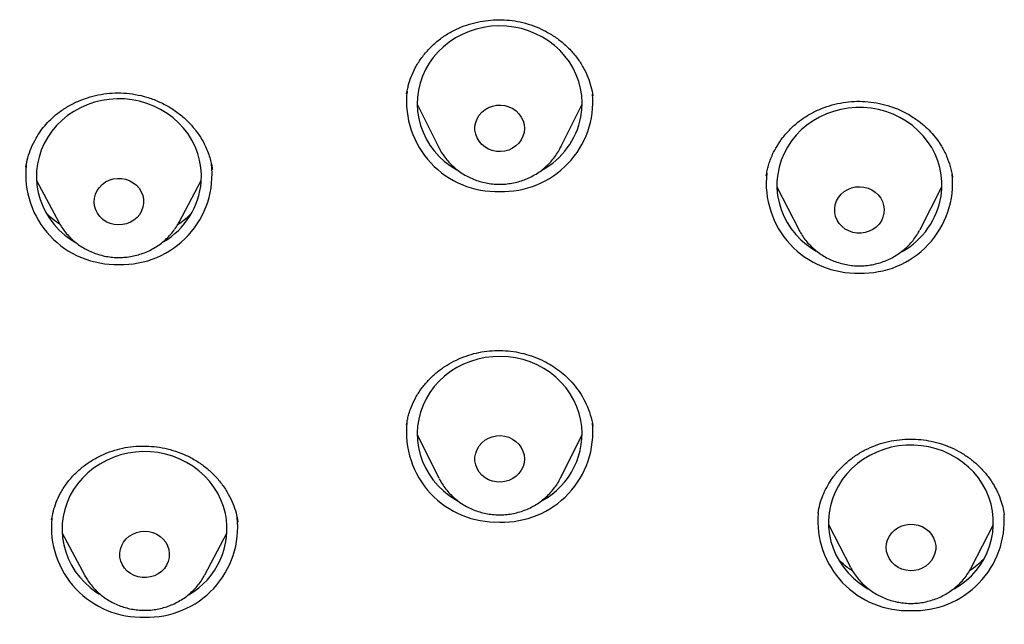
# Model space of a CAD drawing. Header units: millimetres. Extents: x 8 to 1577, y 12 to 2534.
# Tile 44 of 60: x 743 to 761, y 2132 to 2143. Entities that reach past the tile are written whole.
import ezdxf

# ---------------------------------------------------------------- set-up
doc = ezdxf.new("R2010")
doc.units = ezdxf.units.MM

msp = doc.modelspace()

# ---------------------------------------------------------------- linework, layer by layer
at = {"color": 7, "linetype": 'Continuous', "lineweight": 30}
for p, q in [((749.99, 2141.47), (750.001, 2141.525)), ((749.998, 2141.516), (749.991, 2141.468)), ((750.181, 2141.281), (750.573, 2140.499)), ((752.788, 2140.499), (753.181, 2141.281)), ((750.573, 2140.499), (750.57, 2140.505)), ((752.792, 2140.507), (752.788, 2140.499)), ((746.454, 2140.102), (746.453, 2140.111)), ((743.262, 2139.897), (743.666, 2139.141)), ((745.853, 2139.141), (746.257, 2139.897)), ((756.721, 2139.78), (757.117, 2139.007)), ((759.323, 2139.007), (759.72, 2139.78)), ((759.323, 2139.007), (759.316, 2138.994)), ((753.375, 2135.432), (753.373, 2135.445)), ((750.181, 2135.276), (750.573, 2134.494)), ((752.788, 2134.494), (753.181, 2135.276)), ((750.58, 2134.481), (750.573, 2134.494)), ((746.92, 2133.693), (746.919, 2133.701)), ((757.47, 2133.862), (757.469, 2133.848)), ((760.851, 2133.83), (760.85, 2133.837)), ((757.659, 2133.648), (758.056, 2132.875)), ((760.261, 2132.875), (760.658, 2133.648)), ((743.728, 2133.489), (744.132, 2132.732)), ((746.32, 2132.732), (746.724, 2133.489)), ((758.061, 2132.865), (758.048, 2132.889)), ((744.141, 2132.717), (744.132, 2132.732)), ((744.158, 2132.689), (744.14, 2132.701)), ((746.32, 2132.732), (746.317, 2132.726))]:
    msp.add_line(p, q, dxfattribs=at)
at = {"color": 7, "linetype": 'Continuous', "lineweight": 30, "flags": 128}
for points in [[(753.158, 2141.051), (753.176, 2141.18), (753.181, 2141.31), (753.173, 2141.44), (753.152, 2141.569), (753.119, 2141.696), (753.074, 2141.819), (753.016, 2141.937), (752.948, 2142.05), (752.868, 2142.157), (752.779, 2142.256), (752.68, 2142.347), (752.572, 2142.429), (752.457, 2142.502), (752.335, 2142.564), (752.208, 2142.615), (752.076, 2142.656), (751.941, 2142.684), (751.804, 2142.701), (751.665, 2142.705), (751.527, 2142.698), (751.39, 2142.679), (751.255, 2142.648), (751.124, 2142.605), (750.998, 2142.551), (750.878, 2142.487), (750.764, 2142.412), (750.659, 2142.328), (750.562, 2142.235), (750.474, 2142.134), (750.397, 2142.026), (750.331, 2141.911), (750.276, 2141.792), (750.234, 2141.668), (750.203, 2141.541), (750.186, 2141.412), (750.181, 2141.281), (750.189, 2141.151), (750.209, 2141.023), (750.242, 2140.896), (750.288, 2140.773), (750.345, 2140.655), (750.413, 2140.542), (750.493, 2140.435), (750.583, 2140.336), (750.681, 2140.245), (750.789, 2140.162), (750.904, 2140.09), (750.924, 2140.079)], [(746.256, 2139.875), (746.259, 2140.005), (746.249, 2140.135), (746.227, 2140.264), (746.192, 2140.39), (746.145, 2140.512), (746.086, 2140.63), (746.016, 2140.742), (745.934, 2140.848), (745.843, 2140.946), (745.743, 2141.036), (745.634, 2141.116), (745.518, 2141.187), (745.396, 2141.248), (745.268, 2141.298), (745.135, 2141.336), (745, 2141.363), (744.862, 2141.378), (744.723, 2141.381), (744.585, 2141.371), (744.449, 2141.35), (744.314, 2141.318), (744.184, 2141.273), (744.059, 2141.218), (743.939, 2141.152), (743.827, 2141.076), (743.723, 2140.99), (743.627, 2140.896), (743.541, 2140.794), (743.466, 2140.684), (743.401, 2140.569), (743.348, 2140.449), (743.307, 2140.324), (743.279, 2140.197), (743.263, 2140.068), (743.26, 2139.938), (743.27, 2139.808), (743.292, 2139.679), (743.327, 2139.553), (743.374, 2139.431), (743.433, 2139.313), (743.504, 2139.201), (743.585, 2139.095), (743.676, 2138.997), (743.776, 2138.907), (743.885, 2138.826), (743.961, 2138.779)], [(752.124, 2140.771), (752.104, 2140.702), (752.072, 2140.637), (752.029, 2140.577), (751.976, 2140.526), (751.915, 2140.483), (751.846, 2140.451), (751.773, 2140.431), (751.698, 2140.422), (751.621, 2140.425), (751.547, 2140.441), (751.476, 2140.468), (751.411, 2140.506), (751.354, 2140.553), (751.307, 2140.609), (751.27, 2140.672), (751.245, 2140.74), (751.232, 2140.811), (751.232, 2140.882), (751.246, 2140.953), (751.271, 2141.02), (751.309, 2141.083), (751.357, 2141.138), (751.415, 2141.186), (751.48, 2141.223), (751.551, 2141.249), (751.626, 2141.264), (751.702, 2141.267), (751.777, 2141.257), (751.85, 2141.236), (751.918, 2141.203), (751.979, 2141.161), (752.032, 2141.109), (752.074, 2141.049), (752.106, 2140.983), (752.124, 2140.914), (752.131, 2140.842), (752.124, 2140.771)], [(759.705, 2139.613), (759.718, 2139.743), (759.719, 2139.873), (759.707, 2140.003), (759.682, 2140.131), (759.644, 2140.256), (759.595, 2140.378), (759.534, 2140.494), (759.461, 2140.605), (759.378, 2140.71), (759.285, 2140.806), (759.183, 2140.894), (759.073, 2140.973), (758.956, 2141.042), (758.832, 2141.101), (758.703, 2141.148), (758.57, 2141.184), (758.434, 2141.209), (758.296, 2141.221), (758.157, 2141.222), (758.019, 2141.211), (757.883, 2141.187), (757.749, 2141.152), (757.62, 2141.106), (757.496, 2141.048), (757.378, 2140.98), (757.267, 2140.902), (757.164, 2140.815), (757.07, 2140.719), (756.986, 2140.615), (756.913, 2140.505), (756.851, 2140.388), (756.8, 2140.267), (756.761, 2140.142), (756.735, 2140.014), (756.722, 2139.885), (756.721, 2139.755), (756.734, 2139.625), (756.759, 2139.497), (756.796, 2139.371), (756.845, 2139.25), (756.907, 2139.133), (756.979, 2139.022), (757.062, 2138.918), (757.155, 2138.821), (757.257, 2138.733), (757.367, 2138.654), (757.437, 2138.611)], [(745.209, 2139.484), (745.197, 2139.413), (745.173, 2139.345), (745.137, 2139.282), (745.09, 2139.226), (745.033, 2139.177), (744.969, 2139.139), (744.898, 2139.111), (744.824, 2139.095), (744.748, 2139.09), (744.672, 2139.098), (744.599, 2139.118), (744.53, 2139.149), (744.468, 2139.191), (744.414, 2139.242), (744.37, 2139.301), (744.338, 2139.366), (744.317, 2139.435), (744.31, 2139.506), (744.315, 2139.578), (744.333, 2139.647), (744.363, 2139.713), (744.405, 2139.773), (744.457, 2139.826), (744.517, 2139.87), (744.585, 2139.903), (744.657, 2139.925), (744.733, 2139.935), (744.809, 2139.933), (744.884, 2139.92), (744.955, 2139.894), (745.021, 2139.857), (745.079, 2139.811), (745.128, 2139.756), (745.166, 2139.694), (745.193, 2139.627), (745.207, 2139.556), (745.209, 2139.484)], [(758.666, 2139.302), (758.648, 2139.232), (758.619, 2139.166), (758.578, 2139.106), (758.526, 2139.052), (758.466, 2139.008), (758.399, 2138.974), (758.327, 2138.951), (758.251, 2138.94), (758.175, 2138.942), (758.1, 2138.955), (758.028, 2138.98), (757.962, 2139.016), (757.904, 2139.062), (757.854, 2139.116), (757.815, 2139.178), (757.788, 2139.245), (757.773, 2139.315), (757.771, 2139.387), (757.782, 2139.458), (757.805, 2139.526), (757.841, 2139.589), (757.887, 2139.646), (757.943, 2139.695), (758.007, 2139.735), (758.077, 2139.763), (758.151, 2139.78), (758.227, 2139.785), (758.303, 2139.778), (758.377, 2139.759), (758.446, 2139.728), (758.508, 2139.687), (758.563, 2139.637), (758.607, 2139.578), (758.64, 2139.514), (758.661, 2139.445), (758.67, 2139.374), (758.666, 2139.302)], [(753.158, 2135.536), (753.127, 2135.663), (753.085, 2135.787), (753.03, 2135.906), (752.964, 2136.021), (752.887, 2136.129), (752.799, 2136.23), (752.702, 2136.323), (752.597, 2136.407), (752.483, 2136.482), (752.363, 2136.546), (752.237, 2136.6), (752.106, 2136.643), (751.971, 2136.674), (751.834, 2136.693), (751.696, 2136.701), (751.558, 2136.696), (751.42, 2136.679), (751.285, 2136.651), (751.153, 2136.611), (751.026, 2136.559), (750.904, 2136.497), (750.789, 2136.425), (750.681, 2136.342), (750.583, 2136.251), (750.493, 2136.152), (750.413, 2136.045), (750.345, 2135.932), (750.288, 2135.814), (750.242, 2135.691), (750.209, 2135.564), (750.189, 2135.436), (750.181, 2135.306), (750.186, 2135.175), (750.203, 2135.046), (750.234, 2134.919), (750.276, 2134.795), (750.331, 2134.676), (750.397, 2134.561), (750.474, 2134.453), (750.562, 2134.352), (750.659, 2134.259), (750.764, 2134.175), (750.878, 2134.1), (750.927, 2134.072)], [(752.124, 2134.913), (752.131, 2134.842), (752.124, 2134.77), (752.106, 2134.701), (752.074, 2134.635), (752.032, 2134.575), (751.979, 2134.523), (751.918, 2134.481), (751.85, 2134.448), (751.777, 2134.427), (751.702, 2134.417), (751.626, 2134.42), (751.551, 2134.435), (751.48, 2134.461), (751.415, 2134.498), (751.357, 2134.546), (751.309, 2134.601), (751.271, 2134.664), (751.246, 2134.731), (751.232, 2134.802), (751.232, 2134.873), (751.245, 2134.944), (751.27, 2135.012), (751.307, 2135.075), (751.354, 2135.131), (751.411, 2135.178), (751.476, 2135.216), (751.547, 2135.243), (751.621, 2135.259), (751.698, 2135.262), (751.773, 2135.253), (751.846, 2135.233), (751.915, 2135.201), (751.976, 2135.158), (752.029, 2135.107), (752.072, 2135.048), (752.104, 2134.982), (752.124, 2134.913)], [(746.695, 2133.85), (746.66, 2133.976), (746.614, 2134.099), (746.555, 2134.217), (746.485, 2134.329), (746.405, 2134.435), (746.314, 2134.533), (746.214, 2134.624), (746.106, 2134.705), (745.99, 2134.776), (745.868, 2134.837), (745.74, 2134.887), (745.607, 2134.926), (745.472, 2134.954), (745.334, 2134.969), (745.196, 2134.972), (745.058, 2134.964), (744.921, 2134.943), (744.787, 2134.911), (744.656, 2134.867), (744.531, 2134.812), (744.411, 2134.746), (744.298, 2134.671), (744.193, 2134.585), (744.097, 2134.492), (744.011, 2134.39), (743.935, 2134.281), (743.87, 2134.166), (743.817, 2134.046), (743.775, 2133.922), (743.746, 2133.794), (743.73, 2133.665), (743.726, 2133.535), (743.736, 2133.405), (743.757, 2133.276), (743.792, 2133.15), (743.839, 2133.028), (743.897, 2132.91), (743.967, 2132.797), (744.047, 2132.691), (744.138, 2132.593), (744.238, 2132.503), (744.346, 2132.421), (744.409, 2132.381)], [(760.523, 2134.267), (760.46, 2134.383), (760.385, 2134.493), (760.3, 2134.596), (760.206, 2134.691), (760.102, 2134.777), (759.99, 2134.855), (759.872, 2134.922), (759.747, 2134.978), (759.617, 2135.024), (759.483, 2135.058), (759.347, 2135.08), (759.209, 2135.091), (759.07, 2135.089), (758.932, 2135.075), (758.797, 2135.05), (758.664, 2135.013), (758.535, 2134.964), (758.412, 2134.904), (758.295, 2134.835), (758.186, 2134.755), (758.084, 2134.666), (757.992, 2134.569), (757.91, 2134.464), (757.839, 2134.352), (757.779, 2134.235), (757.73, 2134.113), (757.694, 2133.987), (757.67, 2133.859), (757.659, 2133.729), (757.661, 2133.599), (757.675, 2133.469), (757.703, 2133.342), (757.742, 2133.217), (757.794, 2133.096), (757.857, 2132.98), (757.932, 2132.871), (758.017, 2132.768), (758.111, 2132.673), (758.215, 2132.586), (758.326, 2132.509), (758.372, 2132.481)], [(745.667, 2133.191), (745.676, 2133.12), (745.672, 2133.048), (745.655, 2132.978), (745.626, 2132.912), (745.586, 2132.851), (745.535, 2132.797), (745.475, 2132.753), (745.408, 2132.718), (745.336, 2132.695), (745.261, 2132.683), (745.185, 2132.684), (745.109, 2132.696), (745.038, 2132.721), (744.971, 2132.756), (744.912, 2132.802), (744.862, 2132.856), (744.823, 2132.917), (744.795, 2132.984), (744.779, 2133.054), (744.777, 2133.126), (744.787, 2133.197), (744.81, 2133.265), (744.845, 2133.329), (744.89, 2133.387), (744.946, 2133.436), (745.01, 2133.475), (745.079, 2133.505), (745.153, 2133.522), (745.229, 2133.528), (745.305, 2133.521), (745.379, 2133.502), (745.448, 2133.472), (745.511, 2133.432), (745.566, 2133.382), (745.611, 2133.324), (745.645, 2133.26), (745.667, 2133.191)], [(759.568, 2133.406), (759.593, 2133.338), (759.607, 2133.268), (759.607, 2133.196), (759.594, 2133.125), (759.569, 2133.058), (759.532, 2132.995), (759.484, 2132.939), (759.427, 2132.891), (759.363, 2132.853), (759.292, 2132.826), (759.217, 2132.811), (759.141, 2132.808), (759.065, 2132.817), (758.992, 2132.837), (758.924, 2132.869), (758.862, 2132.912), (758.809, 2132.963), (758.766, 2133.023), (758.735, 2133.088), (758.715, 2133.157), (758.708, 2133.229), (758.715, 2133.3), (758.734, 2133.37), (758.765, 2133.435), (758.807, 2133.495), (758.86, 2133.547), (758.921, 2133.59), (758.989, 2133.622), (759.062, 2133.643), (759.138, 2133.653), (759.214, 2133.65), (759.288, 2133.635), (759.359, 2133.609), (759.425, 2133.571), (759.482, 2133.524), (759.53, 2133.468), (759.568, 2133.406)]]:
    msp.add_lwpolyline(points, dxfattribs=at)
at = {"color": 7, "linetype": 'Continuous', "lineweight": 30}
for centre, radius, start, end in [((751.622, 2141.333), 1.635, 174.0486, 272.0709), ((751.739, 2141.335), 1.637, 267.9567, 4.6519), ((751.769, 2141.327), 1.416, 298.7422, 348.7519), ((744.701, 2140.009), 1.636, 174.1958, 272.0678), ((744.819, 2140.007), 1.634, 267.9107, 6.8277), ((758.161, 2139.85), 1.635, 173.6153, 272.08), ((758.279, 2139.851), 1.636, 267.934, 5.7218), ((744.863, 2139.991), 1.398, 300.5916, 355.2359), ((758.313, 2139.842), 1.411, 299.0606, 350.6795), ((751.621, 2135.328), 1.635, 173.8505, 272.0751), ((751.74, 2135.328), 1.636, 267.9335, 5.7413), ((751.793, 2135.3), 1.385, 298.1617, 9.8043), ((759.287, 2133.681), 1.368, 298.5179, 25.3871), ((745.167, 2133.601), 1.636, 174.399, 272.0635), ((745.285, 2133.6), 1.635, 267.922, 6.2866), ((745.344, 2133.57), 1.38, 299.6679, 11.7078), ((759.1, 2133.72), 1.637, 175.2753, 272.0448), ((759.216, 2133.721), 1.638, 267.97, 4.0325)]:
    msp.add_arc(centre, radius, start, end, dxfattribs=at)
for points, knots in [([(750.001, 2141.525), (750.007, 2141.556), (750.023, 2141.641), (750.07, 2141.782), (750.145, 2141.947), (750.249, 2142.115), (750.381, 2142.278), (750.536, 2142.424), (750.707, 2142.549), (750.891, 2142.649), (751.082, 2142.725), (751.276, 2142.778), (751.471, 2142.81), (751.665, 2142.821), (751.859, 2142.812), (752.055, 2142.781), (752.249, 2142.727), (752.44, 2142.651), (752.624, 2142.551), (752.798, 2142.428), (752.957, 2142.284), (753.094, 2142.123), (753.204, 2141.952), (753.286, 2141.778), (753.344, 2141.605), (753.366, 2141.491), (753.376, 2141.434)], [0, 0, 0, 0, 0.022311, 0.060261, 0.100867, 0.144183, 0.190111, 0.236013, 0.280847, 0.32466, 0.367464, 0.409232, 0.449914, 0.489478, 0.529156, 0.569755, 0.611305, 0.653844, 0.697392, 0.741959, 0.787567, 0.833127, 0.877208, 0.919641, 0.960542, 1, 1, 1, 1]), ([(743.068, 2140.141), (743.079, 2140.198), (743.101, 2140.314), (743.162, 2140.49), (743.242, 2140.652), (743.335, 2140.797), (743.435, 2140.922), (743.547, 2141.036), (743.684, 2141.15), (743.846, 2141.256), (744.036, 2141.349), (744.233, 2141.418), (744.434, 2141.465), (744.64, 2141.489), (744.849, 2141.489), (745.06, 2141.464), (745.27, 2141.414), (745.477, 2141.338), (745.675, 2141.236), (745.86, 2141.11), (746.024, 2140.964), (746.16, 2140.807), (746.267, 2140.647), (746.342, 2140.501), (746.393, 2140.373), (746.427, 2140.265), (746.447, 2140.17), (746.454, 2140.12), (746.458, 2140.097)], [0, 0, 0, 0, 0.040056, 0.081714, 0.125064, 0.158728, 0.193016, 0.226943, 0.260482, 0.304607, 0.34808, 0.390863, 0.432898, 0.474414, 0.516557, 0.559477, 0.603218, 0.647812, 0.693269, 0.739606, 0.785861, 0.829455, 0.869999, 0.907592, 0.933895, 0.958407, 0.980293, 1, 1, 1, 1]), ([(756.528, 2139.982), (756.533, 2140.013), (756.541, 2140.071), (756.566, 2140.172), (756.6, 2140.273), (756.649, 2140.39), (756.723, 2140.528), (756.829, 2140.684), (756.962, 2140.836), (757.12, 2140.975), (757.294, 2141.092), (757.48, 2141.187), (757.674, 2141.258), (757.873, 2141.307), (758.075, 2141.334), (758.278, 2141.339), (758.483, 2141.32), (758.688, 2141.277), (758.89, 2141.21), (759.085, 2141.117), (759.255, 2141.011), (759.398, 2140.897), (759.517, 2140.782), (759.623, 2140.656), (759.722, 2140.509), (759.809, 2140.34), (759.878, 2140.151), (759.903, 2140.022), (759.915, 2139.959)], [0, 0, 0, 0, 0.025879, 0.048016, 0.070026, 0.094381, 0.130496, 0.170781, 0.214823, 0.25903, 0.302619, 0.345616, 0.388021, 0.42979, 0.470867, 0.511752, 0.553394, 0.595839, 0.639132, 0.683301, 0.728357, 0.762751, 0.797586, 0.832316, 0.866652, 0.911738, 0.956155, 1, 1, 1, 1]), ([(750.57, 2140.506), (750.573, 2140.5), (750.591, 2140.459), (750.634, 2140.389), (750.7, 2140.295), (750.776, 2140.208), (750.86, 2140.129), (750.951, 2140.058), (751.049, 2139.995), (751.153, 2139.941), (751.262, 2139.898), (751.375, 2139.864), (751.491, 2139.841), (751.609, 2139.829), (751.727, 2139.828), (751.845, 2139.838), (751.962, 2139.859), (752.076, 2139.89), (752.186, 2139.932), (752.292, 2139.984), (752.393, 2140.045), (752.486, 2140.116), (752.572, 2140.195), (752.65, 2140.282), (752.718, 2140.375), (752.765, 2140.451), (752.786, 2140.497), (752.791, 2140.508)], [0, 0, 0, 0, 0.007086, 0.049075, 0.09113, 0.133262, 0.175482, 0.217795, 0.260203, 0.302704, 0.345292, 0.387962, 0.430703, 0.473505, 0.516357, 0.559246, 0.602154, 0.645067, 0.687968, 0.730842, 0.773674, 0.816447, 0.859148, 0.901763, 0.944284, 0.986704, 1, 1, 1, 1]), ([(722.303, 2139.271), (722.303, 2139.218), (722.302, 2139.119), (722.303, 2138.974), (722.304, 2138.844), (722.305, 2138.727), (722.306, 2138.618), (722.308, 2138.501), (722.309, 2138.374), (722.312, 2138.236), (722.316, 2138.041), (722.323, 2137.779), (722.334, 2137.443), (722.35, 2137.09), (722.368, 2136.721), (722.391, 2136.34), (722.42, 2135.933), (722.454, 2135.5), (722.507, 2134.908), (722.585, 2134.176), (722.699, 2133.282), (722.833, 2132.381), (722.988, 2131.476), (723.155, 2130.607), (723.3, 2129.931), (723.413, 2129.44), (723.488, 2129.123), (723.562, 2128.819), (723.633, 2128.538), (723.701, 2128.277), (723.764, 2128.04), (723.821, 2127.83), (723.868, 2127.658), (723.906, 2127.524), (723.936, 2127.419), (723.96, 2127.333), (723.988, 2127.236), (724.026, 2127.107), (724.077, 2126.932), (724.141, 2126.718), (724.22, 2126.463), (724.313, 2126.166), (724.421, 2125.828), (724.547, 2125.45), (724.69, 2125.032), (724.852, 2124.576), (725.034, 2124.081), (725.237, 2123.552), (725.46, 2122.99), (725.705, 2122.401), (725.967, 2121.797), (726.289, 2121.084), (726.669, 2120.285), (727.096, 2119.439), (727.511, 2118.658), (727.911, 2117.938), (728.311, 2117.248), (728.729, 2116.556), (729.164, 2115.864), (729.615, 2115.177), (730.059, 2114.525), (730.494, 2113.91), (730.89, 2113.369), (731.247, 2112.895), (731.567, 2112.482), (731.888, 2112.075), (732.219, 2111.666), (732.601, 2111.205), (733.041, 2110.69), (733.542, 2110.12), (734.076, 2109.536), (734.643, 2108.936), (735.243, 2108.324), (735.88, 2107.699), (736.467, 2107.146), (736.997, 2106.663), (737.46, 2106.252), (737.93, 2105.845), (738.394, 2105.455), (738.836, 2105.094), (739.248, 2104.764), (739.621, 2104.472), (739.954, 2104.216), (740.25, 2103.993), (740.518, 2103.794), (740.758, 2103.619), (740.97, 2103.466), (741.128, 2103.353), (741.239, 2103.274), (741.31, 2103.224), (741.373, 2103.179), (741.427, 2103.141), (741.472, 2103.109), (741.519, 2103.077), (741.586, 2103.03), (741.688, 2102.96), (741.83, 2102.861), (742.013, 2102.737), (742.234, 2102.587), (742.496, 2102.412), (742.794, 2102.216), (743.128, 2102.001), (743.496, 2101.767), (743.904, 2101.515), (744.352, 2101.243), (744.84, 2100.955), (745.371, 2100.65), (745.926, 2100.341), (746.504, 2100.029), (747.104, 2099.716), (747.683, 2099.422), (748.065, 2099.238), (748.232, 2099.158)], [0, 0, 0, 0, 0.003102, 0.005794, 0.008356, 0.010508, 0.012654, 0.015015, 0.017591, 0.020383, 0.023389, 0.029461, 0.036257, 0.043776, 0.050929, 0.058634, 0.06689, 0.075698, 0.084957, 0.102902, 0.120337, 0.139528, 0.158059, 0.175929, 0.193139, 0.199838, 0.206432, 0.212857, 0.218726, 0.223973, 0.22915, 0.233534, 0.237124, 0.239923, 0.24198, 0.243694, 0.245288, 0.248132, 0.251803, 0.256302, 0.261629, 0.267917, 0.275067, 0.283078, 0.291951, 0.301685, 0.31228, 0.323736, 0.335799, 0.348688, 0.362149, 0.375396, 0.395672, 0.415286, 0.432241, 0.448669, 0.464569, 0.479943, 0.496998, 0.513354, 0.529011, 0.543968, 0.558226, 0.568938, 0.579218, 0.58927, 0.599677, 0.610475, 0.624815, 0.639791, 0.655403, 0.671651, 0.688535, 0.706054, 0.724209, 0.736094, 0.748235, 0.760631, 0.772642, 0.783805, 0.794123, 0.803593, 0.81153, 0.818756, 0.825271, 0.831074, 0.836166, 0.840547, 0.842423, 0.844127, 0.845628, 0.846913, 0.847983, 0.848887, 0.850267, 0.852728, 0.856107, 0.860403, 0.865617, 0.871748, 0.878797, 0.886427, 0.894902, 0.904222, 0.914388, 0.925398, 0.937254, 0.949955, 0.962339, 0.975433, 0.989237, 1, 1, 1, 1]), ([(743.693, 2139.095), (743.672, 2139.109), (743.597, 2139.157), (743.516, 2139.227), (743.462, 2139.283), (743.449, 2139.297)], [0, 0, 0, 0, 0.235099, 0.815233, 1, 1, 1, 1]), ([(746.073, 2139.295), (746.033, 2139.255), (745.956, 2139.179), (745.864, 2139.115), (745.82, 2139.084)], [0, 0, 0, 0, 0.5246565, 1, 1, 1, 1]), ([(743.665, 2139.142), (743.684, 2139.109), (743.721, 2139.043), (743.79, 2138.951), (743.866, 2138.865), (743.951, 2138.787), (744.044, 2138.717), (744.143, 2138.656), (744.247, 2138.603), (744.357, 2138.561), (744.47, 2138.529), (744.586, 2138.508), (744.704, 2138.497), (744.822, 2138.498), (744.94, 2138.509), (745.057, 2138.531), (745.171, 2138.564), (745.281, 2138.607), (745.386, 2138.661), (745.485, 2138.723), (745.578, 2138.795), (745.663, 2138.875), (745.739, 2138.963), (745.803, 2139.051), (745.837, 2139.113), (745.853, 2139.141)], [0, 0, 0, 0, 0.043015, 0.086281, 0.12963, 0.173069, 0.216604, 0.260237, 0.303964, 0.347781, 0.391681, 0.435652, 0.479686, 0.523768, 0.567886, 0.612021, 0.656158, 0.700282, 0.744376, 0.788424, 0.83241, 0.876318, 0.920138, 0.963859, 1, 1, 1, 1]), ([(757.116, 2139.012), (757.123, 2138.998), (757.146, 2138.951), (757.195, 2138.874), (757.265, 2138.782), (757.343, 2138.698), (757.43, 2138.621), (757.523, 2138.553), (757.624, 2138.493), (757.729, 2138.443), (757.84, 2138.403), (757.954, 2138.373), (758.07, 2138.354), (758.188, 2138.345), (758.307, 2138.348), (758.425, 2138.361), (758.54, 2138.386), (758.654, 2138.421), (758.763, 2138.466), (758.867, 2138.522), (758.965, 2138.586), (759.056, 2138.66), (759.139, 2138.741), (759.214, 2138.83), (759.273, 2138.915), (759.303, 2138.971), (759.315, 2138.994)], [0, 0, 0, 0, 0.01687, 0.059643, 0.102487, 0.145414, 0.188433, 0.231547, 0.274758, 0.318061, 0.361452, 0.404923, 0.448463, 0.492061, 0.535706, 0.579383, 0.623073, 0.666763, 0.710436, 0.754076, 0.797667, 0.841194, 0.884642, 0.927999, 0.971258, 1, 1, 1, 1]), ([(749.99, 2135.462), (749.992, 2135.475), (749.997, 2135.507), (750.01, 2135.576), (750.033, 2135.667), (750.077, 2135.796), (750.15, 2135.952), (750.254, 2136.117), (750.38, 2136.269), (750.523, 2136.403), (750.68, 2136.519), (750.848, 2136.617), (751.025, 2136.695), (751.209, 2136.755), (751.399, 2136.793), (751.592, 2136.811), (751.786, 2136.808), (751.979, 2136.785), (752.168, 2136.742), (752.352, 2136.68), (752.519, 2136.603), (752.668, 2136.514), (752.803, 2136.415), (752.934, 2136.298), (753.056, 2136.161), (753.166, 2136.006), (753.26, 2135.832), (753.335, 2135.64), (753.363, 2135.503), (753.376, 2135.434)], [0, 0, 0, 0, 0.011439, 0.027752, 0.049216, 0.075957, 0.118013, 0.160303, 0.20212, 0.243483, 0.284384, 0.324782, 0.364628, 0.404156, 0.443598, 0.482977, 0.52233, 0.561679, 0.601028, 0.640381, 0.680714, 0.713441, 0.748297, 0.785122, 0.823946, 0.864797, 0.907709, 0.952741, 1, 1, 1, 1]), ([(757.468, 2133.854), (757.478, 2133.909), (757.499, 2134.017), (757.553, 2134.175), (757.622, 2134.323), (757.715, 2134.476), (757.835, 2134.629), (757.984, 2134.776), (758.148, 2134.902), (758.323, 2135.006), (758.508, 2135.088), (758.701, 2135.147), (758.896, 2135.185), (759.093, 2135.201), (759.288, 2135.197), (759.48, 2135.173), (759.67, 2135.129), (759.855, 2135.063), (760.033, 2134.977), (760.201, 2134.871), (760.357, 2134.745), (760.498, 2134.601), (760.619, 2134.444), (760.714, 2134.28), (760.782, 2134.121), (760.827, 2133.972), (760.844, 2133.877), (760.852, 2133.832)], [0, 0, 0, 0, 0.0379153, 0.074973, 0.1112109, 0.1466481, 0.1926316, 0.2371257, 0.2801623, 0.3224499, 0.3641426, 0.4052754, 0.4458899, 0.4860005, 0.5256076, 0.5647304, 0.6041631, 0.644362, 0.6850503, 0.7262452, 0.7680021, 0.8103633, 0.8532743, 0.8943568, 0.9325336, 0.9677039, 1, 1, 1, 1]), ([(743.536, 2133.735), (743.546, 2133.786), (743.565, 2133.892), (743.619, 2134.055), (743.695, 2134.221), (743.8, 2134.388), (743.933, 2134.547), (744.089, 2134.69), (744.261, 2134.811), (744.444, 2134.91), (744.633, 2134.986), (744.825, 2135.039), (745.018, 2135.068), (745.211, 2135.077), (745.403, 2135.066), (745.598, 2135.035), (745.792, 2134.982), (745.985, 2134.907), (746.171, 2134.807), (746.346, 2134.683), (746.504, 2134.537), (746.641, 2134.375), (746.751, 2134.205), (746.833, 2134.033), (746.892, 2133.863), (746.913, 2133.75), (746.923, 2133.695)], [0, 0, 0, 0, 0.036332, 0.074766, 0.115359, 0.158181, 0.203222, 0.248328, 0.292446, 0.335514, 0.377479, 0.418328, 0.458086, 0.496786, 0.535552, 0.575422, 0.616403, 0.658518, 0.701829, 0.74618, 0.791366, 0.836563, 0.879992, 0.921658, 0.961643, 1, 1, 1, 1]), ([(750.581, 2134.48), (750.594, 2134.456), (750.624, 2134.399), (750.683, 2134.313), (750.756, 2134.225), (750.838, 2134.143), (750.928, 2134.07), (751.024, 2134.005), (751.127, 2133.949), (751.234, 2133.903), (751.346, 2133.867), (751.461, 2133.841), (751.579, 2133.826), (751.697, 2133.822), (751.815, 2133.829), (751.932, 2133.847), (752.047, 2133.876), (752.159, 2133.915), (752.266, 2133.965), (752.368, 2134.024), (752.463, 2134.093), (752.551, 2134.169), (752.631, 2134.254), (752.702, 2134.346), (752.754, 2134.426), (752.779, 2134.477), (752.786, 2134.493)], [0, 0, 0, 0, 0.030427, 0.072989, 0.115628, 0.158353, 0.201171, 0.244085, 0.287094, 0.330193, 0.373376, 0.416635, 0.459958, 0.503334, 0.546751, 0.590193, 0.633642, 0.677084, 0.720503, 0.763883, 0.807208, 0.850462, 0.893633, 0.936711, 0.979687, 1, 1, 1, 1]), ([(758.097, 2132.803), (758.077, 2132.815), (758.004, 2132.862), (757.92, 2132.933), (757.863, 2132.992), (757.847, 2133.009)], [0, 0, 0, 0, 0.21036, 0.782592, 1, 1, 1, 1]), ([(760.468, 2133.006), (760.434, 2132.972), (760.358, 2132.897), (760.267, 2132.833), (760.218, 2132.799)], [0, 0, 0, 0, 0.454163, 1, 1, 1, 1]), ([(758.062, 2132.864), (758.068, 2132.852), (758.092, 2132.806), (758.141, 2132.731), (758.212, 2132.64), (758.292, 2132.557), (758.379, 2132.481), (758.473, 2132.413), (758.574, 2132.355), (758.681, 2132.306), (758.792, 2132.267), (758.906, 2132.238), (759.023, 2132.22), (759.141, 2132.213), (759.259, 2132.217), (759.377, 2132.232), (759.493, 2132.258), (759.605, 2132.294), (759.714, 2132.34), (759.817, 2132.397), (759.914, 2132.463), (760.005, 2132.537), (760.087, 2132.62), (760.16, 2132.71), (760.218, 2132.794), (760.247, 2132.851), (760.259, 2132.873)], [0, 0, 0, 0, 0.015594, 0.058475, 0.101404, 0.144417, 0.187522, 0.230723, 0.274021, 0.317411, 0.360888, 0.404444, 0.448068, 0.491749, 0.535474, 0.579229, 0.622997, 0.666762, 0.710508, 0.754219, 0.79788, 0.841474, 0.884987, 0.928409, 0.971731, 1, 1, 1, 1]), ([(744.142, 2132.717), (744.156, 2132.692), (744.189, 2132.634), (744.251, 2132.549), (744.327, 2132.463), (744.412, 2132.384), (744.504, 2132.313), (744.602, 2132.251), (744.707, 2132.198), (744.816, 2132.155), (744.929, 2132.123), (745.045, 2132.101), (745.163, 2132.089), (745.281, 2132.089), (745.399, 2132.099), (745.516, 2132.121), (745.63, 2132.153), (745.74, 2132.196), (745.845, 2132.248), (745.945, 2132.311), (746.038, 2132.382), (746.124, 2132.461), (746.201, 2132.549), (746.266, 2132.637), (746.3, 2132.698), (746.316, 2132.726)], [0, 0, 0, 0, 0.032904, 0.076617, 0.120411, 0.164297, 0.20828, 0.252362, 0.296539, 0.340808, 0.38516, 0.429586, 0.474075, 0.518614, 0.563191, 0.607786, 0.652384, 0.69697, 0.741527, 0.786038, 0.830487, 0.87486, 0.919143, 0.963327, 1, 1, 1, 1])]:
    msp.add_open_spline(points, degree=3, knots=knots, dxfattribs=at)

doc.saveas('drawing.dxf')
